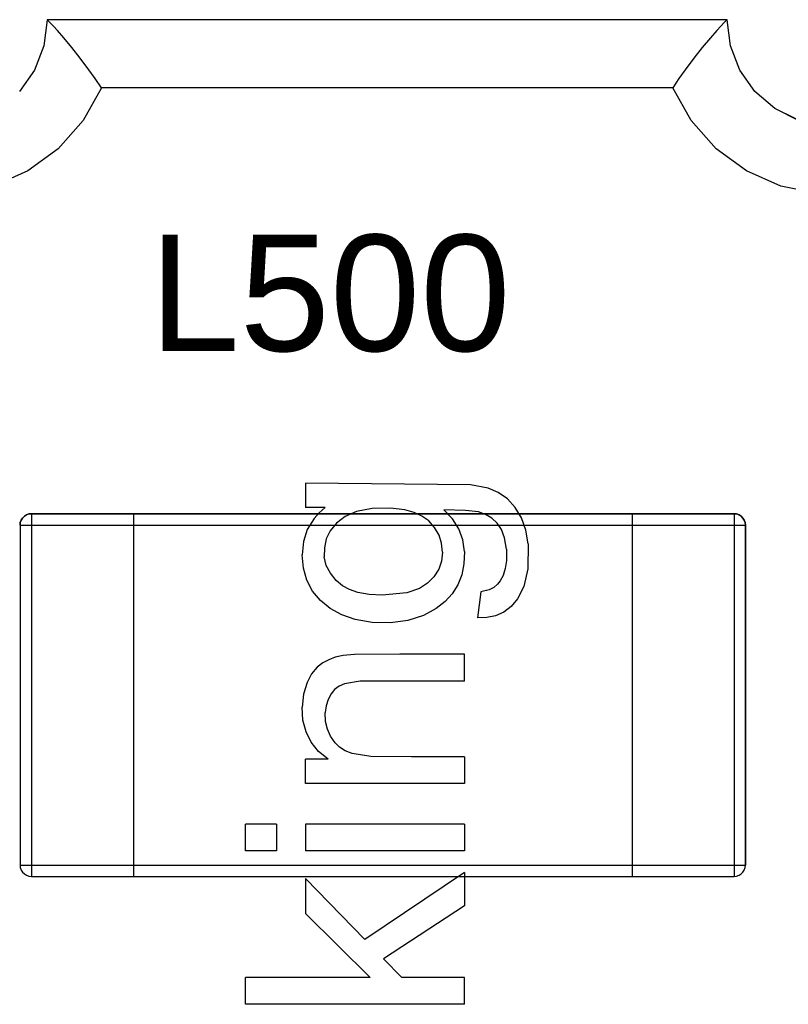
# Model space of a CAD drawing. Header units: inches. Extents: x 0 to 474, y -297 to 0.
# Tile 242 of 256: x 255.63 to 259.02, y -172.37 to -168.03. Entities that reach past the tile are written whole.
import ezdxf

# ---------------------------------------------------------------- set-up
doc = ezdxf.new("R2010")
doc.units = ezdxf.units.IN
doc.header["$MEASUREMENT"] = 0
doc.styles.add('Arial0', font='arial.ttf', dxfattribs={"height": 3.644212})

msp = doc.modelspace()

# ---------------------------------------------------------------- linework, layer by layer
at = {"color": 7, "true_color": 0xffffff}
for p, q in [((255.7498, -168.0308), (255.7348, -168.1458)), ((255.7498, -168.0308), (255.7348, -168.1458)), ((258.7498, -168.0308), (255.7498, -168.0308)), ((258.7498, -168.0308), (255.7498, -168.0308)), ((255.7528, -168.0348), (255.7498, -168.0308)), ((255.7618, -168.0438), (255.7528, -168.0348)), ((255.7768, -168.0588), (255.7618, -168.0438)), ((255.7948, -168.0788), (255.7768, -168.0588)), ((258.7218, -168.0588), (258.7038, -168.0788)), ((258.7368, -168.0438), (258.7218, -168.0588)), ((258.7458, -168.0348), (258.7368, -168.0438)), ((258.7498, -168.0308), (258.7458, -168.0348)), ((258.7638, -168.1458), (258.7498, -168.0308)), ((258.7638, -168.1458), (258.7498, -168.0308)), ((255.8228, -168.1108), (255.7948, -168.0788)), ((255.8588, -168.1528), (255.8228, -168.1108)), ((258.6758, -168.1108), (258.6398, -168.1528)), ((258.7038, -168.0788), (258.6758, -168.1108)), ((255.7348, -168.1458), (255.6938, -168.2538)), ((255.7348, -168.1458), (255.6938, -168.2538)), ((255.8958, -168.2008), (255.8588, -168.1528)), ((258.6398, -168.1528), (258.6028, -168.2008)), ((258.8058, -168.2538), (258.7638, -168.1458)), ((258.8058, -168.2538), (258.7638, -168.1458)), ((255.9338, -168.2518), (255.8958, -168.2008)), ((258.6028, -168.2008), (258.5648, -168.2518)), ((255.6938, -168.2538), (255.6268, -168.3478)), ((255.6938, -168.2538), (255.6268, -168.3478)), ((255.9618, -168.2908), (255.9338, -168.2518)), ((255.9888, -168.3308), (255.9618, -168.2908)), ((258.5368, -168.2908), (258.5098, -168.3308)), ((258.5648, -168.2518), (258.5368, -168.2908)), ((258.8718, -168.3478), (258.8058, -168.2538)), ((258.8718, -168.3478), (258.8058, -168.2538)), ((255.9888, -168.3308), (255.9078, -168.4758)), ((258.5098, -168.3308), (255.9888, -168.3308)), ((258.5908, -168.4758), (258.5098, -168.3308)), ((258.9598, -168.4228), (258.8718, -168.3478)), ((258.9598, -168.4228), (258.8718, -168.3478)), ((259.0518, -168.4688), (258.9598, -168.4228)), ((259.0638, -168.4748), (258.9598, -168.4228)), ((255.9078, -168.4758), (255.7978, -168.5998)), ((258.7008, -168.5998), (258.5908, -168.4758)), ((255.7978, -168.5998), (255.6638, -168.6978)), ((258.8348, -168.6978), (258.7008, -168.5998)), ((255.6638, -168.6978), (255.5128, -168.7648)), ((258.9868, -168.7648), (258.8348, -168.6978)), ((259.1488, -168.7978), (258.9868, -168.7648)), ((256.8898, -170.0758), (256.8898, -170.1818)), ((257.6168, -170.0818), (256.8898, -170.0758)), ((257.6948, -170.0968), (257.6168, -170.0818)), ((257.7388, -170.1158), (257.6948, -170.0968)), ((257.7798, -170.1438), (257.7388, -170.1158)), ((257.8138, -170.1818), (257.7798, -170.1438)), ((256.9758, -170.1818), (256.8898, -170.1818)), ((256.9758, -170.1818), (256.9498, -170.2058)), ((257.1148, -170.1998), (257.0648, -170.2218)), ((257.1838, -170.1868), (257.1148, -170.1998)), ((257.2638, -170.1848), (257.1838, -170.1868)), ((257.3278, -170.1928), (257.2638, -170.1848)), ((257.3688, -170.2048), (257.3278, -170.1928)), ((257.5378, -170.2328), (257.4998, -170.1928)), ((257.5958, -170.1958), (257.4998, -170.1928)), ((257.6518, -170.2018), (257.5958, -170.1958)), ((257.6838, -170.2138), (257.6518, -170.2018)), ((257.8418, -170.2278), (257.8138, -170.1818)), ((255.6348, -170.2378), (255.6308, -170.2488)), ((255.6308, -170.2488), (255.6348, -170.2378)), ((255.6408, -170.2288), (255.6348, -170.2378)), ((255.6348, -170.2378), (255.6408, -170.2288)), ((255.6488, -170.2208), (255.6408, -170.2288)), ((255.6408, -170.2288), (255.6488, -170.2208)), ((255.6578, -170.2148), (255.6488, -170.2208)), ((255.6488, -170.2208), (255.6578, -170.2148)), ((255.6688, -170.2108), (255.6578, -170.2148)), ((255.6578, -170.2148), (255.6688, -170.2108)), ((255.6798, -170.2098), (255.6688, -170.2108)), ((255.6688, -170.2108), (255.6798, -170.2098)), ((256.1298, -170.2098), (255.6798, -170.2098)), ((255.6798, -170.2098), (256.1298, -170.2098)), ((255.6798, -170.2098), (255.6798, -170.2108)), ((255.6798, -170.2108), (255.6798, -170.2148)), ((255.6798, -170.2148), (255.6798, -170.2208)), ((255.6798, -170.2208), (255.6798, -170.2288)), ((255.6798, -170.2288), (255.6798, -170.2378)), ((255.6798, -170.2378), (255.6798, -170.2488)), ((258.3298, -170.2098), (256.1298, -170.2098)), ((256.1298, -170.2098), (256.1298, -170.2108)), ((256.1298, -170.2098), (256.1298, -170.2108)), ((256.1298, -170.2098), (258.3298, -170.2098)), ((256.1298, -170.2108), (256.1298, -170.2148)), ((256.1298, -170.2108), (256.1298, -170.2148)), ((256.1298, -170.2148), (256.1298, -170.2208)), ((256.1298, -170.2148), (256.1298, -170.2208)), ((256.1298, -170.2208), (256.1298, -170.2288)), ((256.1298, -170.2208), (256.1298, -170.2288)), ((256.1298, -170.2288), (256.1298, -170.2378)), ((256.1298, -170.2288), (256.1298, -170.2378)), ((256.1298, -170.2378), (256.1298, -170.2488)), ((256.1298, -170.2378), (256.1298, -170.2488)), ((256.9268, -170.2308), (256.8968, -170.2798)), ((256.9498, -170.2058), (256.9268, -170.2308)), ((257.0648, -170.2218), (257.0258, -170.2518)), ((257.4028, -170.2208), (257.3688, -170.2048)), ((257.4328, -170.2418), (257.4028, -170.2208)), ((257.4588, -170.2708), (257.4328, -170.2418)), ((257.5658, -170.2768), (257.5378, -170.2328)), ((257.7118, -170.2298), (257.6838, -170.2138)), ((257.7348, -170.2518), (257.7118, -170.2298)), ((257.8608, -170.2818), (257.8418, -170.2278)), ((258.7798, -170.2098), (258.3298, -170.2098)), ((258.3298, -170.2098), (258.3298, -170.2108)), ((258.3298, -170.2098), (258.3298, -170.2108)), ((258.3298, -170.2098), (258.7798, -170.2098)), ((258.3298, -170.2108), (258.3298, -170.2148)), ((258.3298, -170.2108), (258.3298, -170.2148)), ((258.3298, -170.2148), (258.3298, -170.2208)), ((258.3298, -170.2148), (258.3298, -170.2208)), ((258.3298, -170.2208), (258.3298, -170.2288)), ((258.3298, -170.2208), (258.3298, -170.2288)), ((258.3298, -170.2288), (258.3298, -170.2378)), ((258.3298, -170.2288), (258.3298, -170.2378)), ((258.3298, -170.2378), (258.3298, -170.2488)), ((258.3298, -170.2378), (258.3298, -170.2488)), ((258.7908, -170.2108), (258.7798, -170.2098)), ((258.7798, -170.2098), (258.7908, -170.2108)), ((258.7798, -170.2098), (258.7798, -170.2108)), ((258.7798, -170.2108), (258.7798, -170.2148)), ((258.7798, -170.2148), (258.7798, -170.2208)), ((258.7798, -170.2208), (258.7798, -170.2288)), ((258.7798, -170.2288), (258.7798, -170.2378)), ((258.7798, -170.2378), (258.7798, -170.2488)), ((258.8018, -170.2148), (258.7908, -170.2108)), ((258.7908, -170.2108), (258.8018, -170.2148)), ((258.8108, -170.2208), (258.8018, -170.2148)), ((258.8018, -170.2148), (258.8108, -170.2208)), ((258.8188, -170.2288), (258.8108, -170.2208)), ((258.8108, -170.2208), (258.8188, -170.2288)), ((258.8248, -170.2378), (258.8188, -170.2288)), ((258.8188, -170.2288), (258.8248, -170.2378)), ((258.8288, -170.2488), (258.8248, -170.2378)), ((258.8248, -170.2378), (258.8288, -170.2488)), ((255.6308, -170.2488), (255.6298, -170.2598)), ((255.6298, -170.2598), (255.6308, -170.2488)), ((255.6298, -170.2598), (255.6298, -171.7598)), ((255.6298, -170.2598), (255.6298, -171.7598)), ((255.6298, -170.2598), (255.6308, -170.2598)), ((255.6308, -170.2598), (255.6348, -170.2598)), ((255.6348, -170.2598), (255.6408, -170.2598)), ((255.6408, -170.2598), (255.6488, -170.2598)), ((255.6488, -170.2598), (255.6578, -170.2598)), ((255.6578, -170.2598), (255.6688, -170.2598)), ((255.6688, -170.2598), (255.6798, -170.2598)), ((255.6798, -170.2488), (255.6798, -170.2598)), ((255.6798, -170.2598), (256.1298, -170.2598)), ((255.6798, -170.2598), (255.6798, -171.7598)), ((256.1298, -170.2488), (256.1298, -170.2598)), ((256.1298, -170.2488), (256.1298, -170.2598)), ((256.1298, -170.2598), (256.1298, -171.7598)), ((256.1298, -170.2598), (256.1298, -171.7598)), ((256.1298, -170.2598), (258.3298, -170.2598)), ((256.8968, -170.2798), (256.8798, -170.3328)), ((256.9978, -170.2858), (256.9808, -170.3208)), ((257.0258, -170.2518), (256.9978, -170.2858)), ((257.4788, -170.3038), (257.4588, -170.2708)), ((257.5838, -170.3248), (257.5658, -170.2768)), ((257.7538, -170.2788), (257.7348, -170.2518)), ((257.7678, -170.3158), (257.7538, -170.2788)), ((257.8718, -170.3428), (257.8608, -170.2818)), ((258.3298, -170.2488), (258.3298, -170.2598)), ((258.3298, -170.2488), (258.3298, -170.2598)), ((258.3298, -170.2598), (258.3298, -171.7598)), ((258.3298, -170.2598), (258.3298, -171.7598)), ((258.3298, -170.2598), (258.7798, -170.2598)), ((258.7798, -170.2488), (258.7798, -170.2598)), ((258.7798, -170.2598), (258.7908, -170.2598)), ((258.7798, -170.2598), (258.7798, -171.7598)), ((258.7908, -170.2598), (258.8018, -170.2598)), ((258.8018, -170.2598), (258.8108, -170.2598)), ((258.8108, -170.2598), (258.8188, -170.2598)), ((258.8188, -170.2598), (258.8248, -170.2598)), ((258.8248, -170.2598), (258.8288, -170.2598)), ((258.8298, -170.2598), (258.8288, -170.2488)), ((258.8288, -170.2488), (258.8298, -170.2598)), ((258.8288, -170.2598), (258.8298, -170.2598)), ((258.8298, -171.7598), (258.8298, -170.2598)), ((258.8298, -170.2598), (258.8298, -171.7598)), ((256.9808, -170.3208), (256.9728, -170.3598)), ((257.4898, -170.3398), (257.4788, -170.3038)), ((257.5908, -170.3768), (257.5838, -170.3248)), ((257.7758, -170.3658), (257.7678, -170.3158)), ((256.8798, -170.3328), (256.8738, -170.3918)), ((256.9728, -170.3598), (256.9718, -170.3998)), ((257.4938, -170.3798), (257.4898, -170.3398)), ((257.7758, -170.3658), (257.7758, -170.4168)), ((257.8718, -170.3428), (257.8708, -170.4528)), ((256.8798, -170.4498), (256.8738, -170.3918)), ((256.9808, -170.4378), (256.9718, -170.3998)), ((257.4888, -170.4188), (257.4768, -170.4548)), ((257.4938, -170.3798), (257.4888, -170.4188)), ((257.5908, -170.3768), (257.5878, -170.4308)), ((257.7758, -170.4168), (257.7708, -170.4518)), ((256.8958, -170.5028), (256.8798, -170.4498)), ((256.9988, -170.4718), (256.9808, -170.4378)), ((257.4768, -170.4548), (257.4558, -170.4878)), ((257.5878, -170.4308), (257.5788, -170.4798)), ((257.7708, -170.4518), (257.7608, -170.4828)), ((257.8708, -170.4528), (257.8518, -170.5308)), ((256.9208, -170.5508), (256.8958, -170.5028)), ((257.0248, -170.5038), (256.9988, -170.4718)), ((257.0528, -170.5278), (257.0248, -170.5038)), ((257.4558, -170.4878), (257.4278, -170.5168)), ((257.5788, -170.4798), (257.5618, -170.5238)), ((257.7478, -170.5058), (257.7368, -170.5208)), ((257.7608, -170.4828), (257.7478, -170.5058)), ((257.0838, -170.5448), (257.0528, -170.5278)), ((257.1198, -170.5568), (257.0838, -170.5448)), ((257.3918, -170.5398), (257.3368, -170.5588)), ((257.4278, -170.5168), (257.3918, -170.5398)), ((257.5618, -170.5238), (257.5368, -170.5638)), ((257.6998, -170.5458), (257.6628, -170.5538)), ((257.7208, -170.5348), (257.6998, -170.5458)), ((257.7368, -170.5208), (257.7208, -170.5348)), ((257.8518, -170.5308), (257.8248, -170.5848)), ((256.9558, -170.5928), (256.9208, -170.5508)), ((256.9978, -170.6278), (256.9558, -170.5928)), ((257.1698, -170.5668), (257.1198, -170.5568)), ((257.2278, -170.5698), (257.1698, -170.5668)), ((257.3368, -170.5588), (257.2278, -170.5698)), ((257.5368, -170.5638), (257.5048, -170.5978)), ((257.6628, -170.5538), (257.6478, -170.6698)), ((257.8248, -170.5848), (257.7968, -170.6198)), ((257.0488, -170.6558), (256.9978, -170.6278)), ((257.4658, -170.6278), (257.4098, -170.6588)), ((257.5048, -170.5978), (257.4658, -170.6278)), ((257.7968, -170.6198), (257.7648, -170.6438)), ((257.1078, -170.6758), (257.0488, -170.6558)), ((257.1838, -170.6898), (257.1078, -170.6758)), ((257.4098, -170.6588), (257.3408, -170.6808)), ((257.6898, -170.6678), (257.6478, -170.6698)), ((257.7268, -170.6598), (257.6898, -170.6678)), ((257.7648, -170.6438), (257.7268, -170.6598)), ((257.2648, -170.6918), (257.1838, -170.6898)), ((257.3408, -170.6808), (257.2648, -170.6918)), ((257.0208, -170.8428), (256.9918, -170.8538)), ((257.0558, -170.8348), (257.0208, -170.8428)), ((257.1048, -170.8308), (257.0558, -170.8348)), ((257.3058, -170.8298), (257.1048, -170.8308)), ((257.5908, -170.8298), (257.3058, -170.8298)), ((257.5908, -170.9478), (257.5908, -170.8298)), ((256.9408, -170.8868), (256.9158, -170.9168)), ((256.9658, -170.8678), (256.9408, -170.8868)), ((256.9918, -170.8538), (256.9658, -170.8678)), ((256.9158, -170.9168), (256.8968, -170.9538)), ((256.8968, -170.9538), (256.8808, -171.0058)), ((257.0378, -170.9698), (257.0178, -170.9848)), ((257.0618, -170.9598), (257.0378, -170.9698)), ((257.1308, -170.9488), (257.0618, -170.9598)), ((257.2738, -170.9478), (257.1308, -170.9488)), ((257.5908, -170.9478), (257.2738, -170.9478)), ((256.8808, -171.0058), (256.8738, -171.0628)), ((257.0018, -171.0048), (256.9888, -171.0298)), ((257.0178, -170.9848), (257.0018, -171.0048)), ((256.8778, -171.1198), (256.8738, -171.0628)), ((256.9798, -171.0568), (256.9758, -171.0868)), ((256.9888, -171.0298), (256.9798, -171.0568)), ((256.9778, -171.1258), (256.9758, -171.0868)), ((256.8918, -171.1718), (256.8778, -171.1198)), ((256.9858, -171.1598), (256.9778, -171.1258)), ((256.9148, -171.2178), (256.8918, -171.1718)), ((256.9998, -171.1918), (256.9858, -171.1598)), ((257.0208, -171.2208), (256.9998, -171.1918)), ((256.9468, -171.2588), (256.9148, -171.2178)), ((257.0398, -171.2398), (257.0208, -171.2208)), ((257.0648, -171.2558), (257.0398, -171.2398)), ((256.9898, -171.2928), (256.9468, -171.2588)), ((257.0958, -171.2678), (257.0648, -171.2558)), ((257.1778, -171.2808), (257.0958, -171.2678)), ((257.3568, -171.2818), (257.1778, -171.2808)), ((257.5908, -171.2818), (257.3568, -171.2818)), ((257.5908, -171.2818), (257.5908, -171.3998)), ((256.8898, -171.3998), (256.8898, -171.2928)), ((256.9898, -171.2928), (256.8898, -171.2928)), ((257.5908, -171.3998), (256.8898, -171.3998)), ((256.6248, -171.6968), (256.6248, -171.5788)), ((256.7608, -171.5788), (256.6248, -171.5788)), ((256.7608, -171.5788), (256.7608, -171.6968)), ((256.8898, -171.5788), (256.8898, -171.6968)), ((257.5908, -171.5788), (256.8898, -171.5788)), ((257.5908, -171.5788), (257.5908, -171.6968)), ((256.7608, -171.6968), (256.6248, -171.6968)), ((257.5908, -171.6968), (256.8898, -171.6968)), ((255.6298, -171.7598), (255.6308, -171.7708)), ((255.6298, -171.7598), (255.6308, -171.7708)), ((255.6298, -171.7598), (255.6308, -171.7598)), ((255.6308, -171.7598), (255.6348, -171.7598)), ((255.6348, -171.7598), (255.6408, -171.7598)), ((255.6408, -171.7598), (255.6488, -171.7598)), ((255.6488, -171.7598), (255.6578, -171.7598)), ((255.6578, -171.7598), (255.6688, -171.7598)), ((255.6688, -171.7598), (255.6798, -171.7598)), ((255.6798, -171.7598), (255.6798, -171.7708)), ((255.6798, -171.7598), (256.1298, -171.7598)), ((256.1298, -171.7598), (256.1298, -171.7708)), ((256.1298, -171.7598), (256.1298, -171.7708)), ((256.1298, -171.7598), (258.3298, -171.7598)), ((258.3298, -171.7598), (258.3298, -171.7708)), ((258.3298, -171.7598), (258.3298, -171.7708)), ((258.3298, -171.7598), (258.7798, -171.7598)), ((258.7798, -171.7598), (258.7798, -171.7708)), ((258.7798, -171.7598), (258.7908, -171.7598)), ((258.7908, -171.7598), (258.8018, -171.7598)), ((258.8018, -171.7598), (258.8108, -171.7598)), ((258.8108, -171.7598), (258.8188, -171.7598)), ((258.8188, -171.7598), (258.8248, -171.7598)), ((258.8248, -171.7598), (258.8288, -171.7598)), ((258.8288, -171.7708), (258.8298, -171.7598)), ((258.8288, -171.7708), (258.8298, -171.7598)), ((258.8288, -171.7598), (258.8298, -171.7598)), ((255.6308, -171.7708), (255.6348, -171.7818)), ((255.6308, -171.7708), (255.6348, -171.7818)), ((255.6348, -171.7818), (255.6408, -171.7908)), ((255.6348, -171.7818), (255.6408, -171.7908)), ((255.6408, -171.7908), (255.6488, -171.7988)), ((255.6408, -171.7908), (255.6488, -171.7988)), ((255.6488, -171.7988), (255.6578, -171.8048)), ((255.6488, -171.7988), (255.6578, -171.8048)), ((255.6578, -171.8048), (255.6688, -171.8088)), ((255.6578, -171.8048), (255.6688, -171.8088)), ((255.6688, -171.8088), (255.6798, -171.8098)), ((255.6688, -171.8088), (255.6798, -171.8098)), ((255.6798, -171.7708), (255.6798, -171.7818)), ((255.6798, -171.7818), (255.6798, -171.7908)), ((255.6798, -171.7908), (255.6798, -171.7988)), ((255.6798, -171.7988), (255.6798, -171.8048)), ((255.6798, -171.8048), (255.6798, -171.8088)), ((255.6798, -171.8088), (255.6798, -171.8098)), ((256.1298, -171.7708), (256.1298, -171.7818)), ((256.1298, -171.7708), (256.1298, -171.7818)), ((256.1298, -171.7818), (256.1298, -171.7908)), ((256.1298, -171.7818), (256.1298, -171.7908)), ((256.1298, -171.7908), (256.1298, -171.7988)), ((256.1298, -171.7908), (256.1298, -171.7988)), ((256.1298, -171.7988), (256.1298, -171.8048)), ((256.1298, -171.7988), (256.1298, -171.8048)), ((256.1298, -171.8048), (256.1298, -171.8088)), ((256.1298, -171.8048), (256.1298, -171.8088)), ((256.1298, -171.8088), (256.1298, -171.8098)), ((256.1298, -171.8088), (256.1298, -171.8098)), ((257.5908, -171.7918), (257.1508, -172.0878)), ((257.5908, -171.7918), (257.5908, -171.9388)), ((258.3298, -171.7708), (258.3298, -171.7818)), ((258.3298, -171.7708), (258.3298, -171.7818)), ((258.3298, -171.7818), (258.3298, -171.7908)), ((258.3298, -171.7818), (258.3298, -171.7908)), ((258.3298, -171.7908), (258.3298, -171.7988)), ((258.3298, -171.7908), (258.3298, -171.7988)), ((258.3298, -171.7988), (258.3298, -171.8048)), ((258.3298, -171.7988), (258.3298, -171.8048)), ((258.3298, -171.8048), (258.3298, -171.8088)), ((258.3298, -171.8048), (258.3298, -171.8088)), ((258.3298, -171.8088), (258.3298, -171.8098)), ((258.3298, -171.8088), (258.3298, -171.8098)), ((258.7798, -171.7708), (258.7798, -171.7818)), ((258.7798, -171.7818), (258.7798, -171.7908)), ((258.7798, -171.7908), (258.7798, -171.7988)), ((258.7798, -171.7988), (258.7798, -171.8048)), ((258.7798, -171.8048), (258.7798, -171.8088)), ((258.7798, -171.8098), (258.7908, -171.8088)), ((258.7798, -171.8098), (258.7908, -171.8088)), ((258.7798, -171.8088), (258.7798, -171.8098)), ((258.7908, -171.8088), (258.8018, -171.8048)), ((258.7908, -171.8088), (258.8018, -171.8048)), ((258.8018, -171.8048), (258.8108, -171.7988)), ((258.8018, -171.8048), (258.8108, -171.7988)), ((258.8108, -171.7988), (258.8188, -171.7908)), ((258.8108, -171.7988), (258.8188, -171.7908)), ((258.8188, -171.7908), (258.8248, -171.7818)), ((258.8188, -171.7908), (258.8248, -171.7818)), ((258.8248, -171.7818), (258.8288, -171.7708)), ((258.8248, -171.7818), (258.8288, -171.7708)), ((255.6798, -171.8098), (256.1298, -171.8098)), ((255.6798, -171.8098), (256.1298, -171.8098)), ((256.1298, -171.8098), (258.3298, -171.8098)), ((256.1298, -171.8098), (258.3298, -171.8098)), ((256.8898, -171.8188), (256.8898, -171.9728)), ((257.1508, -172.0878), (256.8898, -171.8188)), ((258.3298, -171.8098), (258.7798, -171.8098)), ((258.3298, -171.8098), (258.7798, -171.8098)), ((257.5908, -171.9388), (257.2338, -172.1728)), ((257.1738, -172.2558), (256.8898, -171.9728)), ((257.3138, -172.2558), (257.2338, -172.1728)), ((256.6248, -172.3738), (256.6248, -172.2558)), ((257.1738, -172.2558), (256.6248, -172.2558)), ((257.5908, -172.2558), (257.3138, -172.2558)), ((257.5908, -172.3738), (257.5908, -172.2558)), ((257.5908, -172.3738), (256.6248, -172.3738))]:
    msp.add_line(p, q, dxfattribs=at)
at = {"color": 18, "true_color": 0x000000}
for p, q in [((255.7498, -168.0308), (255.7348, -168.1458)), ((255.7498, -168.0308), (255.7348, -168.1458)), ((258.7498, -168.0308), (255.7498, -168.0308)), ((258.7498, -168.0308), (255.7498, -168.0308)), ((255.7528, -168.0348), (255.7498, -168.0308)), ((255.7618, -168.0438), (255.7528, -168.0348)), ((255.7768, -168.0588), (255.7618, -168.0438)), ((255.7948, -168.0788), (255.7768, -168.0588)), ((258.7218, -168.0588), (258.7038, -168.0788)), ((258.7368, -168.0438), (258.7218, -168.0588)), ((258.7458, -168.0348), (258.7368, -168.0438)), ((258.7498, -168.0308), (258.7458, -168.0348)), ((258.7638, -168.1458), (258.7498, -168.0308)), ((258.7638, -168.1458), (258.7498, -168.0308)), ((255.8228, -168.1108), (255.7948, -168.0788)), ((255.8588, -168.1528), (255.8228, -168.1108)), ((258.6758, -168.1108), (258.6398, -168.1528)), ((258.7038, -168.0788), (258.6758, -168.1108)), ((255.7348, -168.1458), (255.6938, -168.2538)), ((255.7348, -168.1458), (255.6938, -168.2538)), ((255.8958, -168.2008), (255.8588, -168.1528)), ((258.6398, -168.1528), (258.6028, -168.2008)), ((258.8058, -168.2538), (258.7638, -168.1458)), ((258.8058, -168.2538), (258.7638, -168.1458)), ((255.9338, -168.2518), (255.8958, -168.2008)), ((258.6028, -168.2008), (258.5648, -168.2518)), ((255.6938, -168.2538), (255.6268, -168.3478)), ((255.6938, -168.2538), (255.6268, -168.3478)), ((255.9618, -168.2908), (255.9338, -168.2518)), ((255.9888, -168.3308), (255.9618, -168.2908)), ((258.5368, -168.2908), (258.5098, -168.3308)), ((258.5648, -168.2518), (258.5368, -168.2908)), ((258.8718, -168.3478), (258.8058, -168.2538)), ((258.8718, -168.3478), (258.8058, -168.2538)), ((255.9888, -168.3308), (255.9078, -168.4758)), ((258.5098, -168.3308), (255.9888, -168.3308)), ((258.5908, -168.4758), (258.5098, -168.3308)), ((258.9598, -168.4228), (258.8718, -168.3478)), ((258.9598, -168.4228), (258.8718, -168.3478)), ((259.0518, -168.4688), (258.9598, -168.4228)), ((259.0638, -168.4748), (258.9598, -168.4228)), ((255.9078, -168.4758), (255.7978, -168.5998)), ((258.7008, -168.5998), (258.5908, -168.4758)), ((255.7978, -168.5998), (255.6638, -168.6978)), ((258.8348, -168.6978), (258.7008, -168.5998)), ((255.6638, -168.6978), (255.5128, -168.7648)), ((258.9868, -168.7648), (258.8348, -168.6978)), ((259.1488, -168.7978), (258.9868, -168.7648)), ((256.8898, -170.0758), (256.8898, -170.1818)), ((257.6168, -170.0818), (256.8898, -170.0758)), ((257.6948, -170.0968), (257.6168, -170.0818)), ((257.7388, -170.1158), (257.6948, -170.0968)), ((257.7798, -170.1438), (257.7388, -170.1158)), ((257.8138, -170.1818), (257.7798, -170.1438)), ((256.9758, -170.1818), (256.8898, -170.1818)), ((256.9758, -170.1818), (256.9498, -170.2058)), ((257.1148, -170.1998), (257.0648, -170.2218)), ((257.1838, -170.1868), (257.1148, -170.1998)), ((257.2638, -170.1848), (257.1838, -170.1868)), ((257.3278, -170.1928), (257.2638, -170.1848)), ((257.3688, -170.2048), (257.3278, -170.1928)), ((257.5378, -170.2328), (257.4998, -170.1928)), ((257.5958, -170.1958), (257.4998, -170.1928)), ((257.6518, -170.2018), (257.5958, -170.1958)), ((257.6838, -170.2138), (257.6518, -170.2018)), ((257.8418, -170.2278), (257.8138, -170.1818)), ((255.6348, -170.2378), (255.6308, -170.2488)), ((255.6308, -170.2488), (255.6348, -170.2378)), ((255.6408, -170.2288), (255.6348, -170.2378)), ((255.6348, -170.2378), (255.6408, -170.2288)), ((255.6488, -170.2208), (255.6408, -170.2288)), ((255.6408, -170.2288), (255.6488, -170.2208)), ((255.6578, -170.2148), (255.6488, -170.2208)), ((255.6488, -170.2208), (255.6578, -170.2148)), ((255.6688, -170.2108), (255.6578, -170.2148)), ((255.6578, -170.2148), (255.6688, -170.2108)), ((255.6798, -170.2098), (255.6688, -170.2108)), ((255.6688, -170.2108), (255.6798, -170.2098)), ((256.1298, -170.2098), (255.6798, -170.2098)), ((255.6798, -170.2098), (256.1298, -170.2098)), ((255.6798, -170.2098), (255.6798, -170.2108)), ((255.6798, -170.2108), (255.6798, -170.2148)), ((255.6798, -170.2148), (255.6798, -170.2208)), ((255.6798, -170.2208), (255.6798, -170.2288)), ((255.6798, -170.2288), (255.6798, -170.2378)), ((255.6798, -170.2378), (255.6798, -170.2488)), ((258.3298, -170.2098), (256.1298, -170.2098)), ((256.1298, -170.2098), (256.1298, -170.2108)), ((256.1298, -170.2098), (256.1298, -170.2108)), ((256.1298, -170.2098), (258.3298, -170.2098)), ((256.1298, -170.2108), (256.1298, -170.2148)), ((256.1298, -170.2108), (256.1298, -170.2148)), ((256.1298, -170.2148), (256.1298, -170.2208)), ((256.1298, -170.2148), (256.1298, -170.2208)), ((256.1298, -170.2208), (256.1298, -170.2288)), ((256.1298, -170.2208), (256.1298, -170.2288)), ((256.1298, -170.2288), (256.1298, -170.2378)), ((256.1298, -170.2288), (256.1298, -170.2378)), ((256.1298, -170.2378), (256.1298, -170.2488)), ((256.1298, -170.2378), (256.1298, -170.2488)), ((256.9268, -170.2308), (256.8968, -170.2798)), ((256.9498, -170.2058), (256.9268, -170.2308)), ((257.0648, -170.2218), (257.0258, -170.2518)), ((257.4028, -170.2208), (257.3688, -170.2048)), ((257.4328, -170.2418), (257.4028, -170.2208)), ((257.4588, -170.2708), (257.4328, -170.2418)), ((257.5658, -170.2768), (257.5378, -170.2328)), ((257.7118, -170.2298), (257.6838, -170.2138)), ((257.7348, -170.2518), (257.7118, -170.2298)), ((257.8608, -170.2818), (257.8418, -170.2278)), ((258.7798, -170.2098), (258.3298, -170.2098)), ((258.3298, -170.2098), (258.3298, -170.2108)), ((258.3298, -170.2098), (258.3298, -170.2108)), ((258.3298, -170.2098), (258.7798, -170.2098)), ((258.3298, -170.2108), (258.3298, -170.2148)), ((258.3298, -170.2108), (258.3298, -170.2148)), ((258.3298, -170.2148), (258.3298, -170.2208)), ((258.3298, -170.2148), (258.3298, -170.2208)), ((258.3298, -170.2208), (258.3298, -170.2288)), ((258.3298, -170.2208), (258.3298, -170.2288)), ((258.3298, -170.2288), (258.3298, -170.2378)), ((258.3298, -170.2288), (258.3298, -170.2378)), ((258.3298, -170.2378), (258.3298, -170.2488)), ((258.3298, -170.2378), (258.3298, -170.2488)), ((258.7908, -170.2108), (258.7798, -170.2098)), ((258.7798, -170.2098), (258.7908, -170.2108)), ((258.7798, -170.2098), (258.7798, -170.2108)), ((258.7798, -170.2108), (258.7798, -170.2148)), ((258.7798, -170.2148), (258.7798, -170.2208)), ((258.7798, -170.2208), (258.7798, -170.2288)), ((258.7798, -170.2288), (258.7798, -170.2378)), ((258.7798, -170.2378), (258.7798, -170.2488)), ((258.8018, -170.2148), (258.7908, -170.2108)), ((258.7908, -170.2108), (258.8018, -170.2148)), ((258.8108, -170.2208), (258.8018, -170.2148)), ((258.8018, -170.2148), (258.8108, -170.2208)), ((258.8188, -170.2288), (258.8108, -170.2208)), ((258.8108, -170.2208), (258.8188, -170.2288)), ((258.8248, -170.2378), (258.8188, -170.2288)), ((258.8188, -170.2288), (258.8248, -170.2378)), ((258.8288, -170.2488), (258.8248, -170.2378)), ((258.8248, -170.2378), (258.8288, -170.2488)), ((255.6308, -170.2488), (255.6298, -170.2598)), ((255.6298, -170.2598), (255.6308, -170.2488)), ((255.6298, -170.2598), (255.6298, -171.7598)), ((255.6298, -170.2598), (255.6298, -171.7598)), ((255.6298, -170.2598), (255.6308, -170.2598)), ((255.6308, -170.2598), (255.6348, -170.2598)), ((255.6348, -170.2598), (255.6408, -170.2598)), ((255.6408, -170.2598), (255.6488, -170.2598)), ((255.6488, -170.2598), (255.6578, -170.2598)), ((255.6578, -170.2598), (255.6688, -170.2598)), ((255.6688, -170.2598), (255.6798, -170.2598)), ((255.6798, -170.2488), (255.6798, -170.2598)), ((255.6798, -170.2598), (256.1298, -170.2598)), ((255.6798, -170.2598), (255.6798, -171.7598)), ((256.1298, -170.2488), (256.1298, -170.2598)), ((256.1298, -170.2488), (256.1298, -170.2598)), ((256.1298, -170.2598), (256.1298, -171.7598)), ((256.1298, -170.2598), (256.1298, -171.7598)), ((256.1298, -170.2598), (258.3298, -170.2598)), ((256.8968, -170.2798), (256.8798, -170.3328)), ((256.9978, -170.2858), (256.9808, -170.3208)), ((257.0258, -170.2518), (256.9978, -170.2858)), ((257.4788, -170.3038), (257.4588, -170.2708)), ((257.5838, -170.3248), (257.5658, -170.2768)), ((257.7538, -170.2788), (257.7348, -170.2518)), ((257.7678, -170.3158), (257.7538, -170.2788)), ((257.8718, -170.3428), (257.8608, -170.2818)), ((258.3298, -170.2488), (258.3298, -170.2598)), ((258.3298, -170.2488), (258.3298, -170.2598)), ((258.3298, -170.2598), (258.3298, -171.7598)), ((258.3298, -170.2598), (258.3298, -171.7598)), ((258.3298, -170.2598), (258.7798, -170.2598)), ((258.7798, -170.2488), (258.7798, -170.2598)), ((258.7798, -170.2598), (258.7908, -170.2598)), ((258.7798, -170.2598), (258.7798, -171.7598)), ((258.7908, -170.2598), (258.8018, -170.2598)), ((258.8018, -170.2598), (258.8108, -170.2598)), ((258.8108, -170.2598), (258.8188, -170.2598)), ((258.8188, -170.2598), (258.8248, -170.2598)), ((258.8248, -170.2598), (258.8288, -170.2598)), ((258.8298, -170.2598), (258.8288, -170.2488)), ((258.8288, -170.2488), (258.8298, -170.2598)), ((258.8288, -170.2598), (258.8298, -170.2598)), ((258.8298, -171.7598), (258.8298, -170.2598)), ((258.8298, -170.2598), (258.8298, -171.7598)), ((256.9808, -170.3208), (256.9728, -170.3598)), ((257.4898, -170.3398), (257.4788, -170.3038)), ((257.5908, -170.3768), (257.5838, -170.3248)), ((257.7758, -170.3658), (257.7678, -170.3158)), ((256.8798, -170.3328), (256.8738, -170.3918)), ((256.9728, -170.3598), (256.9718, -170.3998)), ((257.4938, -170.3798), (257.4898, -170.3398)), ((257.7758, -170.3658), (257.7758, -170.4168)), ((257.8718, -170.3428), (257.8708, -170.4528)), ((256.8798, -170.4498), (256.8738, -170.3918)), ((256.9808, -170.4378), (256.9718, -170.3998)), ((257.4888, -170.4188), (257.4768, -170.4548)), ((257.4938, -170.3798), (257.4888, -170.4188)), ((257.5908, -170.3768), (257.5878, -170.4308)), ((257.7758, -170.4168), (257.7708, -170.4518)), ((256.8958, -170.5028), (256.8798, -170.4498)), ((256.9988, -170.4718), (256.9808, -170.4378)), ((257.4768, -170.4548), (257.4558, -170.4878)), ((257.5878, -170.4308), (257.5788, -170.4798)), ((257.7708, -170.4518), (257.7608, -170.4828)), ((257.8708, -170.4528), (257.8518, -170.5308)), ((256.9208, -170.5508), (256.8958, -170.5028)), ((257.0248, -170.5038), (256.9988, -170.4718)), ((257.0528, -170.5278), (257.0248, -170.5038)), ((257.4558, -170.4878), (257.4278, -170.5168)), ((257.5788, -170.4798), (257.5618, -170.5238)), ((257.7478, -170.5058), (257.7368, -170.5208)), ((257.7608, -170.4828), (257.7478, -170.5058)), ((257.0838, -170.5448), (257.0528, -170.5278)), ((257.1198, -170.5568), (257.0838, -170.5448)), ((257.3918, -170.5398), (257.3368, -170.5588)), ((257.4278, -170.5168), (257.3918, -170.5398)), ((257.5618, -170.5238), (257.5368, -170.5638)), ((257.6998, -170.5458), (257.6628, -170.5538)), ((257.7208, -170.5348), (257.6998, -170.5458)), ((257.7368, -170.5208), (257.7208, -170.5348)), ((257.8518, -170.5308), (257.8248, -170.5848)), ((256.9558, -170.5928), (256.9208, -170.5508)), ((256.9978, -170.6278), (256.9558, -170.5928)), ((257.1698, -170.5668), (257.1198, -170.5568)), ((257.2278, -170.5698), (257.1698, -170.5668)), ((257.3368, -170.5588), (257.2278, -170.5698)), ((257.5368, -170.5638), (257.5048, -170.5978)), ((257.6628, -170.5538), (257.6478, -170.6698)), ((257.8248, -170.5848), (257.7968, -170.6198)), ((257.0488, -170.6558), (256.9978, -170.6278)), ((257.4658, -170.6278), (257.4098, -170.6588)), ((257.5048, -170.5978), (257.4658, -170.6278)), ((257.7968, -170.6198), (257.7648, -170.6438)), ((257.1078, -170.6758), (257.0488, -170.6558)), ((257.1838, -170.6898), (257.1078, -170.6758)), ((257.4098, -170.6588), (257.3408, -170.6808)), ((257.6898, -170.6678), (257.6478, -170.6698)), ((257.7268, -170.6598), (257.6898, -170.6678)), ((257.7648, -170.6438), (257.7268, -170.6598)), ((257.2648, -170.6918), (257.1838, -170.6898)), ((257.3408, -170.6808), (257.2648, -170.6918)), ((257.0208, -170.8428), (256.9918, -170.8538)), ((257.0558, -170.8348), (257.0208, -170.8428)), ((257.1048, -170.8308), (257.0558, -170.8348)), ((257.3058, -170.8298), (257.1048, -170.8308)), ((257.5908, -170.8298), (257.3058, -170.8298)), ((257.5908, -170.9478), (257.5908, -170.8298)), ((256.9408, -170.8868), (256.9158, -170.9168)), ((256.9658, -170.8678), (256.9408, -170.8868)), ((256.9918, -170.8538), (256.9658, -170.8678)), ((256.9158, -170.9168), (256.8968, -170.9538)), ((256.8968, -170.9538), (256.8808, -171.0058)), ((257.0378, -170.9698), (257.0178, -170.9848)), ((257.0618, -170.9598), (257.0378, -170.9698)), ((257.1308, -170.9488), (257.0618, -170.9598)), ((257.2738, -170.9478), (257.1308, -170.9488)), ((257.5908, -170.9478), (257.2738, -170.9478)), ((256.8808, -171.0058), (256.8738, -171.0628)), ((257.0018, -171.0048), (256.9888, -171.0298)), ((257.0178, -170.9848), (257.0018, -171.0048)), ((256.8778, -171.1198), (256.8738, -171.0628)), ((256.9798, -171.0568), (256.9758, -171.0868)), ((256.9888, -171.0298), (256.9798, -171.0568)), ((256.9778, -171.1258), (256.9758, -171.0868)), ((256.8918, -171.1718), (256.8778, -171.1198)), ((256.9858, -171.1598), (256.9778, -171.1258)), ((256.9148, -171.2178), (256.8918, -171.1718)), ((256.9998, -171.1918), (256.9858, -171.1598)), ((257.0208, -171.2208), (256.9998, -171.1918)), ((256.9468, -171.2588), (256.9148, -171.2178)), ((257.0398, -171.2398), (257.0208, -171.2208)), ((257.0648, -171.2558), (257.0398, -171.2398)), ((256.9898, -171.2928), (256.9468, -171.2588)), ((257.0958, -171.2678), (257.0648, -171.2558)), ((257.1778, -171.2808), (257.0958, -171.2678)), ((257.3568, -171.2818), (257.1778, -171.2808)), ((257.5908, -171.2818), (257.3568, -171.2818)), ((257.5908, -171.2818), (257.5908, -171.3998)), ((256.8898, -171.3998), (256.8898, -171.2928)), ((256.9898, -171.2928), (256.8898, -171.2928)), ((257.5908, -171.3998), (256.8898, -171.3998)), ((256.6248, -171.6968), (256.6248, -171.5788)), ((256.7608, -171.5788), (256.6248, -171.5788)), ((256.7608, -171.5788), (256.7608, -171.6968)), ((256.8898, -171.5788), (256.8898, -171.6968)), ((257.5908, -171.5788), (256.8898, -171.5788)), ((257.5908, -171.5788), (257.5908, -171.6968)), ((256.7608, -171.6968), (256.6248, -171.6968)), ((257.5908, -171.6968), (256.8898, -171.6968)), ((255.6298, -171.7598), (255.6308, -171.7708)), ((255.6298, -171.7598), (255.6308, -171.7708)), ((255.6298, -171.7598), (255.6308, -171.7598)), ((255.6308, -171.7598), (255.6348, -171.7598)), ((255.6348, -171.7598), (255.6408, -171.7598)), ((255.6408, -171.7598), (255.6488, -171.7598)), ((255.6488, -171.7598), (255.6578, -171.7598)), ((255.6578, -171.7598), (255.6688, -171.7598)), ((255.6688, -171.7598), (255.6798, -171.7598)), ((255.6798, -171.7598), (255.6798, -171.7708)), ((255.6798, -171.7598), (256.1298, -171.7598)), ((256.1298, -171.7598), (256.1298, -171.7708)), ((256.1298, -171.7598), (256.1298, -171.7708)), ((256.1298, -171.7598), (258.3298, -171.7598)), ((258.3298, -171.7598), (258.3298, -171.7708)), ((258.3298, -171.7598), (258.3298, -171.7708)), ((258.3298, -171.7598), (258.7798, -171.7598)), ((258.7798, -171.7598), (258.7798, -171.7708)), ((258.7798, -171.7598), (258.7908, -171.7598)), ((258.7908, -171.7598), (258.8018, -171.7598)), ((258.8018, -171.7598), (258.8108, -171.7598)), ((258.8108, -171.7598), (258.8188, -171.7598)), ((258.8188, -171.7598), (258.8248, -171.7598)), ((258.8248, -171.7598), (258.8288, -171.7598)), ((258.8288, -171.7708), (258.8298, -171.7598)), ((258.8288, -171.7708), (258.8298, -171.7598)), ((258.8288, -171.7598), (258.8298, -171.7598)), ((255.6308, -171.7708), (255.6348, -171.7818)), ((255.6308, -171.7708), (255.6348, -171.7818)), ((255.6348, -171.7818), (255.6408, -171.7908)), ((255.6348, -171.7818), (255.6408, -171.7908)), ((255.6408, -171.7908), (255.6488, -171.7988)), ((255.6408, -171.7908), (255.6488, -171.7988)), ((255.6488, -171.7988), (255.6578, -171.8048)), ((255.6488, -171.7988), (255.6578, -171.8048)), ((255.6578, -171.8048), (255.6688, -171.8088)), ((255.6578, -171.8048), (255.6688, -171.8088)), ((255.6688, -171.8088), (255.6798, -171.8098)), ((255.6688, -171.8088), (255.6798, -171.8098)), ((255.6798, -171.7708), (255.6798, -171.7818)), ((255.6798, -171.7818), (255.6798, -171.7908)), ((255.6798, -171.7908), (255.6798, -171.7988)), ((255.6798, -171.7988), (255.6798, -171.8048)), ((255.6798, -171.8048), (255.6798, -171.8088)), ((255.6798, -171.8088), (255.6798, -171.8098)), ((256.1298, -171.7708), (256.1298, -171.7818)), ((256.1298, -171.7708), (256.1298, -171.7818)), ((256.1298, -171.7818), (256.1298, -171.7908)), ((256.1298, -171.7818), (256.1298, -171.7908)), ((256.1298, -171.7908), (256.1298, -171.7988)), ((256.1298, -171.7908), (256.1298, -171.7988)), ((256.1298, -171.7988), (256.1298, -171.8048)), ((256.1298, -171.7988), (256.1298, -171.8048)), ((256.1298, -171.8048), (256.1298, -171.8088)), ((256.1298, -171.8048), (256.1298, -171.8088)), ((256.1298, -171.8088), (256.1298, -171.8098)), ((256.1298, -171.8088), (256.1298, -171.8098)), ((257.5908, -171.7918), (257.1508, -172.0878)), ((257.5908, -171.7918), (257.5908, -171.9388)), ((258.3298, -171.7708), (258.3298, -171.7818)), ((258.3298, -171.7708), (258.3298, -171.7818)), ((258.3298, -171.7818), (258.3298, -171.7908)), ((258.3298, -171.7818), (258.3298, -171.7908)), ((258.3298, -171.7908), (258.3298, -171.7988)), ((258.3298, -171.7908), (258.3298, -171.7988)), ((258.3298, -171.7988), (258.3298, -171.8048)), ((258.3298, -171.7988), (258.3298, -171.8048)), ((258.3298, -171.8048), (258.3298, -171.8088)), ((258.3298, -171.8048), (258.3298, -171.8088)), ((258.3298, -171.8088), (258.3298, -171.8098)), ((258.3298, -171.8088), (258.3298, -171.8098)), ((258.7798, -171.7708), (258.7798, -171.7818)), ((258.7798, -171.7818), (258.7798, -171.7908)), ((258.7798, -171.7908), (258.7798, -171.7988)), ((258.7798, -171.7988), (258.7798, -171.8048)), ((258.7798, -171.8048), (258.7798, -171.8088)), ((258.7798, -171.8098), (258.7908, -171.8088)), ((258.7798, -171.8098), (258.7908, -171.8088)), ((258.7798, -171.8088), (258.7798, -171.8098)), ((258.7908, -171.8088), (258.8018, -171.8048)), ((258.7908, -171.8088), (258.8018, -171.8048)), ((258.8018, -171.8048), (258.8108, -171.7988)), ((258.8018, -171.8048), (258.8108, -171.7988)), ((258.8108, -171.7988), (258.8188, -171.7908)), ((258.8108, -171.7988), (258.8188, -171.7908)), ((258.8188, -171.7908), (258.8248, -171.7818)), ((258.8188, -171.7908), (258.8248, -171.7818)), ((258.8248, -171.7818), (258.8288, -171.7708)), ((258.8248, -171.7818), (258.8288, -171.7708)), ((255.6798, -171.8098), (256.1298, -171.8098)), ((255.6798, -171.8098), (256.1298, -171.8098)), ((256.1298, -171.8098), (258.3298, -171.8098)), ((256.1298, -171.8098), (258.3298, -171.8098)), ((256.8898, -171.8188), (256.8898, -171.9728)), ((257.1508, -172.0878), (256.8898, -171.8188)), ((258.3298, -171.8098), (258.7798, -171.8098)), ((258.3298, -171.8098), (258.7798, -171.8098)), ((257.5908, -171.9388), (257.2338, -172.1728)), ((257.1738, -172.2558), (256.8898, -171.9728)), ((257.3138, -172.2558), (257.2338, -172.1728)), ((256.6248, -172.3738), (256.6248, -172.2558)), ((257.1738, -172.2558), (256.6248, -172.2558)), ((257.5908, -172.2558), (257.3138, -172.2558)), ((257.5908, -172.3738), (257.5908, -172.2558)), ((257.5908, -172.3738), (256.6248, -172.3738))]:
    msp.add_line(p, q, dxfattribs=at)

# ---------------------------------------------------------------- texts
at = {"color": 18, "true_color": 0x000000, "style": 'Arial0'}
msp.add_text('L500', height=0.51293, dxfattribs=at).set_placement((256.2002, -169.4924))

doc.saveas('drawing.dxf')
